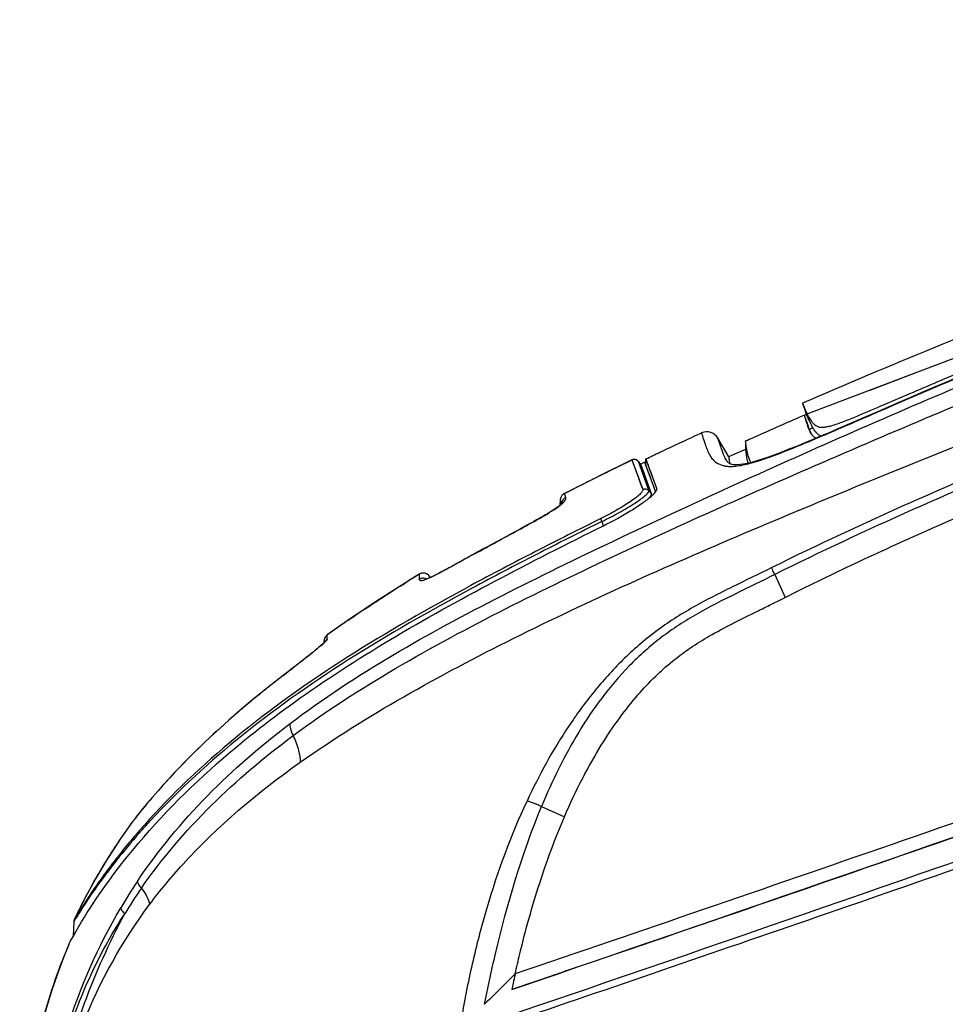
# Model space of a CAD drawing. Header units: millimetres. Extents: x 114 to 482, y 131 to 392.
# Tile 29 of 35: x 307 to 325, y 344 to 363. Entities that reach past the tile are written whole.
import ezdxf

# ---------------------------------------------------------------- set-up
doc = ezdxf.new("R2010")
doc.units = ezdxf.units.MM
doc.header["$LTSCALE"] = 32.67
doc.layers.add('00_COMPONENTS', color=7, linetype='CONTINUOUS')

msp = doc.modelspace()

# ---------------------------------------------------------------- linework, layer by layer
at = {"layer": '00_COMPONENTS'}
for p, q in [((342.8428, 363.4314), (324.513, 356.4581)), ((324.6696, 356.5177), (323.7468, 356.1665)), ((324.513, 356.4581), (323.807, 356.1896)), ((323.807, 356.1896), (322.5324, 355.7045)), ((322.4486, 355.9215), (322.5025, 355.7946)), ((322.4486, 355.9215), (322.5171, 355.7332)), ((324.0539, 355.8972), (324.0709, 355.9045)), ((322.4753, 355.8568), (322.4883, 355.8267)), ((322.5324, 355.7045), (322.4815, 355.6846)), ((322.4835, 355.6892), (322.4843, 355.6861)), ((322.4835, 355.6892), (322.5626, 355.4717)), ((322.4848, 355.6855), (322.5297, 355.7024)), ((322.5293, 355.7033), (322.5171, 355.7332)), ((322.5432, 355.7087), (322.5497, 355.6958)), ((322.5432, 355.7087), (322.5442, 355.7066)), ((322.4843, 355.6861), (322.5008, 355.6302)), ((322.4949, 355.6497), (322.5226, 355.5575)), ((322.5653, 355.4648), (322.5599, 355.4793)), ((322.5736, 355.4429), (322.5653, 355.4648)), ((322.5803, 355.4255), (322.5736, 355.4429)), ((322.5876, 355.4067), (322.5803, 355.4255)), ((322.6566, 355.4373), (322.5863, 355.4068)), ((322.5954, 355.387), (322.5876, 355.4067)), ((322.6035, 355.3669), (322.5954, 355.387)), ((322.6119, 355.3465), (322.6035, 355.3669)), ((322.6205, 355.3261), (322.6119, 355.3465)), ((322.6251, 355.3152), (322.6205, 355.3261)), ((321.0059, 354.8693), (320.7943, 355.238)), ((321.3373, 355.1835), (321.3344, 355.0178)), ((322.802, 355.274), (322.6396, 355.2055)), ((322.6501, 355.2035), (322.6706, 355.2121)), ((321.1534, 354.9362), (321.0633, 354.8954)), ((321.3344, 355.0178), (321.1534, 354.9362)), ((319.1127, 354.8121), (318.4367, 354.4814)), ((319.1124, 354.8119), (319.3231, 354.2303)), ((319.1302, 354.8186), (319.1183, 354.8146)), ((319.2305, 354.7889), (319.2237, 354.7957)), ((319.2305, 354.7889), (319.441, 354.2088)), ((319.2306, 354.7888), (319.2849, 354.7285)), ((319.3605, 354.7647), (319.2849, 354.7285)), ((319.4953, 354.1482), (319.2849, 354.7285)), ((319.3605, 354.7647), (319.571, 354.1857)), ((319.3844, 354.6991), (319.3867, 354.8327)), ((319.4506, 354.6572), (319.3868, 354.8325)), ((320.7001, 354.8174), (320.7015, 354.816)), ((320.7002, 354.8175), (320.7015, 354.816)), ((320.9235, 354.8787), (320.9231, 354.8795)), ((321.0633, 354.8954), (321.0059, 354.8693)), ((319.1659, 354.664), (319.1954, 354.5819)), ((319.4504, 354.6571), (319.4274, 354.7211)), ((319.5975, 354.2534), (319.4506, 354.6572)), ((318.4286, 354.4773), (317.7893, 354.1548)), ((318.4367, 354.4814), (318.4286, 354.4773)), ((318.4287, 354.4774), (318.4452, 354.4856)), ((318.4287, 354.4774), (318.4452, 354.4855)), ((317.7743, 354.146), (317.7619, 354.1368)), ((317.7893, 354.1549), (317.7744, 354.1461)), ((317.8156, 354.0761), (317.7892, 354.1548)), ((317.8153, 354.0759), (317.7893, 354.1548)), ((319.3083, 354.2694), (319.3224, 354.2299)), ((319.441, 354.2088), (319.4953, 354.1482)), ((319.5992, 354.2427), (319.5974, 354.2534)), ((317.7079, 354.0281), (317.7032, 353.9249)), ((317.7084, 354.0362), (317.7078, 354.028)), ((317.7078, 354.0283), (317.733, 353.953)), ((317.7079, 354.0281), (317.733, 353.9525)), ((317.7105, 354.0501), (317.7084, 354.0359)), ((317.7138, 354.0638), (317.7104, 354.0498)), ((317.7186, 354.0775), (317.7137, 354.0636)), ((317.7247, 354.0907), (317.7185, 354.0772)), ((317.7321, 354.1034), (317.7245, 354.0904)), ((317.7409, 354.1154), (317.7319, 354.1031)), ((317.7509, 354.1267), (317.7407, 354.1152)), ((317.7621, 354.1369), (317.7507, 354.1265)), ((317.4638, 353.7627), (317.4166, 353.7343)), ((317.5038, 353.7872), (317.4605, 353.7606)), ((317.5401, 353.8099), (317.5009, 353.7853)), ((317.5726, 353.8308), (317.5373, 353.8081)), ((317.6025, 353.8506), (317.5698, 353.829)), ((317.6296, 353.8692), (317.5998, 353.8488)), ((317.6537, 353.8864), (317.6272, 353.8675)), ((317.6751, 353.9023), (317.6514, 353.8847)), ((317.6937, 353.9169), (317.673, 353.9007)), ((317.1321, 353.5725), (317.0539, 353.5294)), ((317.1972, 353.6087), (317.1261, 353.5691)), ((317.2595, 353.6436), (317.1943, 353.607)), ((317.318, 353.677), (317.2565, 353.642)), ((317.372, 353.7082), (317.3143, 353.6748)), ((317.4205, 353.7367), (317.3678, 353.7057)), ((316.9144, 353.4534), (316.778, 353.3796)), ((316.9912, 353.4951), (316.9126, 353.4524)), ((317.0638, 353.5349), (316.9824, 353.4904)), ((316.4968, 353.2277), (316.335, 353.1401)), ((316.107, 353.0165), (316.0333, 352.9755)), ((316.1052, 353.0145), (316.0601, 352.9896)), ((316.1052, 353.0145), (316.0603, 352.9894)), ((316.1054, 353.014), (316.1078, 353.0153)), ((316.1057, 353.0136), (316.1076, 353.0157)), ((316.2101, 353.0722), (316.1075, 353.0156)), ((316.1478, 353.0382), (316.1076, 353.0157)), ((316.1078, 353.0153), (316.1439, 353.035)), ((316.2263, 353.081), (316.1478, 353.0382)), ((316.3998, 353.1753), (316.2101, 353.0722)), ((315.9549, 352.9323), (315.6734, 352.7769)), ((315.3718, 352.613), (315.3158, 352.5837)), ((315.4256, 352.6417), (315.3637, 352.6088)), ((315.4839, 352.6731), (315.4163, 352.6367)), ((315.5469, 352.7074), (315.4732, 352.6673)), ((315.6165, 352.7456), (315.5343, 352.7006)), ((315.6945, 352.7885), (315.6012, 352.7372)), ((314.9486, 352.5737), (314.646, 352.3868)), ((314.9585, 352.5792), (314.9485, 352.5736)), ((314.9485, 352.5736), (314.9485, 352.4792)), ((314.9758, 352.5867), (314.9585, 352.5792)), ((314.9937, 352.5919), (314.9758, 352.5867)), ((315.012, 352.5949), (314.9938, 352.5919)), ((315.0305, 352.5956), (315.0119, 352.5949)), ((315.0491, 352.5939), (315.0305, 352.5956)), ((315.0672, 352.59), (315.0491, 352.5939)), ((315.0848, 352.5839), (315.0671, 352.59)), ((315.1015, 352.5756), (315.0847, 352.5839)), ((315.1169, 352.5655), (315.1014, 352.5757)), ((315.131, 352.5535), (315.1168, 352.5655)), ((315.1434, 352.5399), (315.1309, 352.5535)), ((315.1539, 352.525), (315.1433, 352.5399)), ((315.1627, 352.5089), (315.1539, 352.5251)), ((315.1628, 352.5086), (315.1626, 352.509)), ((315.2042, 352.5279), (315.1684, 352.5111)), ((315.2392, 352.5449), (315.1989, 352.5253)), ((315.2789, 352.5648), (315.2332, 352.542)), ((315.3232, 352.5876), (315.2722, 352.5614)), ((321.9072, 352.5671), (322.1108, 352.1194)), ((314.6256, 352.3738), (314.0909, 352.0318)), ((314.6255, 352.374), (314.6785, 352.4071)), ((314.6256, 352.3738), (314.6786, 352.4069)), ((314.646, 352.3868), (314.6256, 352.3738)), ((314.0909, 352.0318), (313.5572, 351.6734)), ((314.0836, 352.0269), (314.095, 352.0344)), ((314.0836, 352.027), (314.095, 352.0344)), ((313.5572, 351.6734), (313.1478, 351.3856)), ((313.5461, 351.6657), (313.572, 351.6836)), ((313.5462, 351.6656), (313.5722, 351.6834)), ((313.0837, 351.2308), (313.0854, 351.2704)), ((313.0864, 351.2815), (313.0854, 351.2703)), ((313.0854, 351.2704), (313.0854, 351.2325)), ((313.0884, 351.2939), (313.0864, 351.2815)), ((313.1478, 351.3856), (313.1371, 351.3771)), ((313.1478, 351.3856), (313.1371, 351.3771)), ((313.1476, 351.2988), (313.1477, 351.3171)), ((313.1477, 351.2989), (313.1478, 351.3856)), ((313.1478, 351.3332), (313.1478, 351.3472)), ((312.8963, 351.0708), (312.8718, 351.0508)), ((312.9198, 351.09), (312.8963, 351.0708)), ((312.9422, 351.1086), (312.9198, 351.09)), ((312.9636, 351.1264), (312.9422, 351.1086)), ((312.9839, 351.1434), (312.9636, 351.1264)), ((313.0029, 351.1595), (312.9839, 351.1434)), ((313.0208, 351.1748), (313.0029, 351.1595)), ((313.0374, 351.1892), (313.0208, 351.1748)), ((313.0526, 351.2026), (313.0369, 351.1888)), ((313.0597, 351.2089), (313.0448, 351.1957)), ((313.0664, 351.2149), (313.0597, 351.2089)), ((313.084, 351.2311), (313.0724, 351.2204)), ((313.0785, 351.226), (313.0727, 351.2206)), ((312.6722, 350.8911), (312.6215, 350.8511)), ((312.7197, 350.9287), (312.6722, 350.8911)), ((312.7643, 350.9643), (312.7197, 350.9287)), ((312.8065, 350.998), (312.7643, 350.9643)), ((312.8464, 351.0302), (312.8065, 350.998)), ((312.8718, 351.0508), (312.8464, 351.0302)), ((312.4504, 350.7175), (312.3882, 350.6693)), ((312.5103, 350.764), (312.4504, 350.7175)), ((312.5674, 350.8087), (312.5103, 350.764)), ((312.6215, 350.8511), (312.5674, 350.8087)), ((312.283, 350.5876), (312.2852, 350.5901)), ((312.3457, 350.6365), (312.2853, 350.5901)), ((312.3882, 350.6693), (312.3457, 350.6365)), ((311.3107, 349.7945), (311.2866, 349.7734)), ((317.3413, 348.0235), (317.7907, 347.825)), ((309.3067, 347.6922), (309.1248, 347.4334)), ((309.3038, 347.6882), (309.3066, 347.692)), ((309.3067, 347.6922), (309.3066, 347.692)), ((309.307, 347.6926), (309.3067, 347.6922)), ((309.307, 347.6926), (309.3067, 347.6922)), ((309.3094, 347.6958), (309.307, 347.6926)), ((309.3434, 347.7399), (309.3093, 347.6956)), ((309.5836, 347.635), (309.5809, 347.6321)), ((309.1072, 347.4065), (308.8557, 347.0223)), ((309.1248, 347.4334), (309.1072, 347.4065)), ((308.8557, 347.0223), (308.8392, 346.9947)), ((308.8392, 346.9947), (308.609, 346.6091)), ((308.5938, 346.5812), (308.3835, 346.1939)), ((308.609, 346.6091), (308.5938, 346.5812)), ((308.3835, 346.1939), (308.1935, 345.8088)), ((308.184, 345.7697), (308.1741, 345.4848)), ((308.1843, 345.7741), (308.184, 345.7697)), ((308.1843, 345.7741), (308.184, 345.7697)), ((308.1856, 345.7726), (308.184, 345.7697)), ((308.1846, 345.7769), (308.1843, 345.7741)), ((308.185, 345.7804), (308.1846, 345.7769)), ((308.1853, 345.7822), (308.185, 345.7804)), ((308.186, 345.7858), (308.1853, 345.7822)), ((308.1991, 345.7953), (308.1856, 345.7725)), ((308.1862, 345.7873), (308.186, 345.7858)), ((308.1874, 345.7919), (308.1862, 345.7873)), ((308.1887, 345.7966), (308.1874, 345.7919)), ((308.1935, 345.8088), (308.1917, 345.8047)), ((308.1935, 345.8088), (308.1918, 345.8048)), ((308.1936, 345.809), (308.1935, 345.8088)), ((308.1936, 345.8089), (308.1935, 345.8088)), ((308.1935, 345.8088), (308.1935, 345.8087)), ((308.1935, 345.8088), (308.1935, 345.8087)), ((308.0874, 345.324), (307.9765, 345.0493)), ((308.0874, 345.324), (308.0884, 345.326)), ((308.0874, 345.3238), (308.0874, 345.324)), ((316.8226, 344.7307), (316.8263, 344.7475)), ((316.6956, 344.6192), (316.6418, 344.566))]:
    msp.add_line(p, q, dxfattribs=at)
for points in [[(330.3601, 358.4618), (329.6809, 358.1856), (329.1045, 357.9496), (328.5786, 357.733), (328.0925, 357.5315), (327.6566, 357.3499), (327.2508, 357.18), (326.8716, 357.0203), (326.5222, 356.8726), (326.1928, 356.7327), (325.8818, 356.6), (325.5906, 356.4755), (325.3137, 356.3566), (325.0501, 356.2433), (324.8007, 356.1358), (324.5619, 356.0327), (324.3334, 355.9339), (323.9057, 355.7489)], [(322.4486, 355.9215), (322.4488, 355.9207), (322.4497, 355.9185), (322.4512, 355.9151), (322.453, 355.9106), (322.4552, 355.905)], [(322.4552, 355.905), (322.4641, 355.8836), (322.4753, 355.8568)], [(322.4834, 355.6892), (322.4835, 355.6884), (322.4841, 355.6863)], [(322.4883, 355.8267), (322.4929, 355.8161), (322.5025, 355.7946)], [(322.5293, 355.7033), (322.5238, 355.7167), (322.5216, 355.7223), (322.5197, 355.7268), (322.5182, 355.7302), (322.5173, 355.7324), (322.5171, 355.7332)], [(323.9057, 355.7489), (323.704, 355.6616), (323.5106, 355.578), (323.3238, 355.4974), (323.1435, 355.4198), (322.97, 355.3455), (322.802, 355.274)], [(322.4841, 355.6863), (322.4852, 355.683), (322.4865, 355.6784), (322.4881, 355.6727), (322.4949, 355.6497)], [(322.6396, 355.2055), (322.483, 355.1402), (322.3315, 355.0779), (322.1854, 355.0192), (322.0453, 354.9642), (321.911, 354.9134), (321.7836, 354.8673), (321.6643, 354.8268), (321.5541, 354.7923), (321.4551, 354.7645), (321.3679, 354.7433), (321.292, 354.7283), (321.229, 354.7192), (321.1778, 354.7149), (321.1355, 354.7143), (321.1019, 354.7165), (321.0758, 354.7205), (321.0547, 354.7258), (321.0381, 354.7318), (321.0252, 354.738), (321.0137, 354.7452), (321.0027, 354.7537), (320.9924, 354.7634), (320.9819, 354.7751), (320.9713, 354.7889), (320.9607, 354.8049), (320.9498, 354.8237), (320.9387, 354.8453)], [(319.1302, 354.8186), (319.1183, 354.8146), (319.1127, 354.8121)], [(319.1127, 354.8121), (319.1129, 354.8112), (319.1138, 354.8086), (319.1154, 354.8047), (319.1174, 354.7994), (319.1224, 354.7853)], [(319.1224, 354.7853), (319.1256, 354.7766), (319.1291, 354.7667), (319.1381, 354.7413)], [(319.2237, 354.7957), (319.2139, 354.8037), (319.2033, 354.8102), (319.1918, 354.8154), (319.1798, 354.8192), (319.1676, 354.8214), (319.155, 354.822), (319.1425, 354.8211), (319.1302, 354.8186)], [(319.1381, 354.7413), (319.1504, 354.7073), (319.1577, 354.6869)], [(319.1798, 354.8192), (319.1676, 354.8214), (319.155, 354.822), (319.1425, 354.8211)], [(319.2237, 354.7957), (319.2139, 354.8037), (319.2033, 354.8102), (319.1918, 354.8154)], [(319.3075, 354.6661), (319.2945, 354.7008), (319.2869, 354.7215), (319.2849, 354.7285)], [(319.3605, 354.7647), (319.3625, 354.7577), (319.3702, 354.737), (319.3832, 354.7023)], [(319.4094, 354.7704), (319.3964, 354.805), (319.3888, 354.8256), (319.3868, 354.8325)], [(320.9387, 354.8453), (320.9276, 354.8693), (320.9231, 354.8795)], [(319.1954, 354.5819), (319.2183, 354.5186), (319.2303, 354.4851), (319.2552, 354.4164)], [(319.4953, 354.1482), (319.4512, 354.2723), (319.4116, 354.3809), (319.377, 354.4742), (319.3482, 354.5528), (319.3254, 354.6168)], [(319.4012, 354.6529), (319.4242, 354.5889), (319.453, 354.5103), (319.4876, 354.4172), (319.5272, 354.3091), (319.571, 354.1857)], [(319.5975, 354.2534), (319.5536, 354.3771), (319.5139, 354.4853), (319.4792, 354.5785), (319.4504, 354.6571)], [(319.2552, 354.4164), (319.2678, 354.3813), (319.3083, 354.2694)], [(317.7893, 354.1548), (317.7879, 354.1541), (317.7743, 354.146)], [(317.7424, 353.9633), (317.7414, 353.962), (317.7371, 353.9568), (317.73, 353.9493), (317.7203, 353.9399), (317.7077, 353.9286), (317.6919, 353.9155)], [(316.8335, 353.4096), (316.6579, 353.3147), (316.4968, 353.2277)], [(316.7468, 353.3628), (316.655, 353.3132), (316.5575, 353.2605), (316.4512, 353.2031)], [(316.1072, 353.0166), (316.0463, 352.9826), (315.9312, 352.9192)], [(314.9486, 352.5737), (314.9485, 352.5725), (314.9485, 352.5691)], [(315.1731, 352.5133), (315.146, 352.5011), (315.1229, 352.4912), (315.1031, 352.4833), (315.0865, 352.4773), (315.0735, 352.473), (315.0646, 352.4705), (315.0597, 352.4695)], [(313.1092, 351.256), (313.1096, 351.2566), (313.1104, 351.2575), (313.1102, 351.2573), (313.1095, 351.2565), (313.1083, 351.2551), (313.1064, 351.2531), (313.1039, 351.2505), (313.101, 351.2475), (313.0975, 351.244), (313.0935, 351.2401), (313.089, 351.2358), (313.084, 351.2311)], [(313.1371, 351.3771), (313.1262, 351.3667), (313.1167, 351.3556), (313.1085, 351.3439), (313.1016, 351.3317), (313.0959, 351.3192), (313.0916, 351.3066), (313.0884, 351.2939)], [(313.1085, 351.3439), (313.1016, 351.3317), (313.0959, 351.3192)], [(313.1371, 351.3771), (313.1262, 351.3667), (313.1168, 351.3556)], [(313.1478, 351.3814), (313.1478, 351.3846), (313.1478, 351.3856)], [(313.0727, 351.2206), (313.0661, 351.2146), (313.0593, 351.2086)], [(312.2853, 350.5901), (311.9844, 350.3554), (311.6927, 350.119), (311.4368, 349.9039), (311.2197, 349.7152), (311.0351, 349.5498), (310.8689, 349.3966), (310.7179, 349.2538), (310.5839, 349.1239), (310.4611, 349.0021), (310.3484, 348.8879), (310.2463, 348.7822), (310.1518, 348.6826), (310.0645, 348.5888), (309.9844, 348.5013), (309.91, 348.4187), (309.841, 348.3408), (309.7775, 348.2681), (309.7186, 348.1997), (309.6641, 348.1355), (309.614, 348.0759), (309.5679, 348.0204), (309.5258, 347.969), (309.4875, 347.9219), (309.453, 347.879), (309.4221, 347.8403), (309.3951, 347.8061), (309.3717, 347.7764), (309.3522, 347.7513), (309.3363, 347.7309)], [(308.1918, 345.8048), (308.1912, 345.8036), (308.1898, 345.7998), (308.1883, 345.7953), (308.1869, 345.7902), (308.1857, 345.7847), (308.1848, 345.7787), (308.1843, 345.7741)], [(308.1913, 345.8038), (308.19, 345.8004), (308.1887, 345.7966)], [(307.9765, 345.0493), (307.8569, 344.7281), (307.7477, 344.4072), (307.6482, 344.0872), (307.558, 343.7684), (307.4765, 343.4515), (307.4032, 343.1363), (307.3377, 342.8238), (307.2798, 342.5163), (307.2293, 342.2155), (307.1853, 341.9207), (307.1471, 341.6304)]]:
    msp.add_lwpolyline(points, dxfattribs=at)
for centre, radius, start, end in [((323.8645, 356.37), 1.4776, 207.14628, 208.07649), ((324.8458, 356.6253), 2.4926, 204.69512, 204.97584), ((324.4795, 356.4529), 2.0878, 204.93298, 206.27934), ((324.2244, 356.3274), 1.8034, 206.29112, 206.67908), ((324.0505, 356.2399), 1.6088, 206.67293, 207.53554), ((323.8469, 356.1336), 1.3792, 207.53039, 208.52279), ((323.0317, 355.5881), 0.4906, 206.12328, 207.55572), ((323.0823, 355.6637), 0.4807, 217.42806, 218.65897), ((323.0409, 355.6303), 0.4275, 218.62874, 221.34677), ((319.1528, 354.7287), 0.0925, 110.62818, 115.69916), ((319.1611, 354.7263), 0.0935, 42.05607, 48.20401), ((321.0075, 355.1378), 0.4503, 250.482, 255.86483), ((317.8557, 354.0256), 0.1453, 117.17531, 124.01451), ((317.8519, 354.0215), 0.1442, 171.78537, 177.3832), ((317.8796, 353.9426), 0.1457, 171.54351, 175.48027), ((332.4456, 323.9003), 33.5902, 121.39225, 121.93364), ((315.0263, 352.4462), 0.1493, 116.33015, 121.38614), ((327.9076, 330.8262), 25.3088, 124.57253, 125.67495), ((313.2314, 351.2638), 0.1461, 172.23199, 177.45267), ((313.2333, 351.2667), 0.1464, 125.71713, 131.30832), ((311.182, 353.3335), 2.8365, 310.84488, 311.61233), ((325.2706, 333.6343), 21.3563, 127.89012, 128.18369), ((325.5598, 333.2624), 21.8275, 127.46391, 127.88964), ((324.5006, 334.602), 20.1197, 128.69212, 129.34882), ((324.9529, 334.0378), 20.8428, 128.18281, 128.69298), ((324.0951, 335.0971), 19.4797, 129.34994, 129.85756), ((323.4723, 335.8371), 18.5125, 130.14418, 131.06697), ((323.8492, 335.392), 19.0957, 129.85828, 130.1475), ((319.3119, 340.4654), 12.3423, 144.18246, 145.49344), ((319.9365, 338.4279), 13.8869, 138.34994, 138.48723), ((319.0288, 340.6583), 11.9996, 145.77839, 147.87508), ((319.1876, 340.5514), 12.1911, 145.49564, 145.78285), ((318.8859, 340.7491), 11.8303, 147.87975, 148.13275), ((318.7884, 340.8092), 11.7158, 148.1302, 150.23451), ((318.6514, 340.8875), 11.558, 150.48533, 152.59002), ((318.7075, 340.8561), 11.6223, 150.23727, 150.48678), ((318.2651, 340.6292), 10.6405, 146.12354, 149.42443), ((318.0236, 340.5094), 10.3696, 145.20243, 148.50571), ((318.5819, 340.9236), 11.4797, 152.84067, 154.81493), ((318.6063, 340.9113), 11.507, 152.59166, 152.84139), ((308.2828, 345.7661), 0.0988, 173.75426, 175.9811), ((308.2842, 345.766), 0.1003, 170.67111, 173.75266), ((308.2854, 345.7658), 0.1014, 167.79022, 170.67253), ((308.2858, 345.7657), 0.1019, 165.10289, 167.79144), ((308.2857, 345.7658), 0.1017, 162.53612, 165.1039), ((308.2842, 345.7662), 0.1002, 157.39943, 162.54638), ((308.2815, 345.7673), 0.0973, 154.82048, 157.39052), ((314.0424, 342.2894), 6.8144, 148.57579, 149.03753), ((318.7157, 340.8735), 11.5225, 157.27962, 159.17628), ((344.568, 316.3704), 39.6845, 134.35123, 134.61576), ((337.9789, 340.1033), 21.6565, 167.66238, 168.10348), ((399.2377, 261.2869), 117.2923, 134.763973, 135.049819), ((338.4244, 340.0093), 22.1117, 168.10311, 168.4294), ((338.4242, 340.0093), 22.1116, 168.10311, 168.42913)]:
    msp.add_arc(centre, radius, start, end, dxfattribs=at)
for points, knots in [([(344.0482, 361.6424), (343.1186, 361.281), (341.2607, 360.5557), (337.5386, 359.1225), (332.8781, 357.3518), (327.2999, 355.1855), (323.6383, 353.5893), (321.8496, 352.7034)], [0, 0, 0, 0, 0.1249966, 0.2499679, 0.4998795, 0.7498302, 1, 1, 1, 1]), ([(344.0984, 361.5089), (343.1687, 361.1471), (341.3102, 360.4209), (337.5869, 358.9866), (332.9255, 357.2166), (328.2781, 355.4111), (324.6063, 353.8556), (322.7997, 353.0112), (321.907, 352.5675)], [0, 0, 0, 0, 0.1250581, 0.2501238, 0.5001744, 0.7501086, 0.8750457, 1, 1, 1, 1]), ([(322.1108, 352.1194), (322.5382, 352.3353), (323.4301, 352.7696), (324.8285, 353.4091), (326.3278, 354.0607), (328.5083, 354.9686), (331.4758, 356.139), (335.3447, 357.6156), (338.3698, 358.7687), (340.1092, 359.4383), (340.4234, 359.5594)], [0, 0, 0, 0, 0.0726404, 0.1505007, 0.2332757, 0.3206463, 0.5088389, 0.7172186, 0.9489178, 1, 1, 1, 1]), ([(324.0709, 355.9045), (324.4376, 356.0613), (325.1709, 356.3769), (326.6414, 357.0008), (328.4862, 357.7676), (330.7078, 358.6693), (332.1931, 359.26), (332.9366, 359.5534)], [0, 0, 0, 0, 0.1248112, 0.2497886, 0.4998329, 0.7499108, 1, 1, 1, 1]), ([(324.0874, 355.8214), (324.8208, 356.139), (326.2893, 356.7728), (329.2412, 358.0097), (331.4686, 358.9073), (332.9574, 359.4963)], [0, 0, 0, 0, 0.2497083, 0.4997463, 1, 1, 1, 1]), ([(312.4223, 349.6524), (313.0629, 350.1373), (314.4185, 351.0231), (316.5675, 352.1717), (318.781, 353.2465), (321.0322, 354.2923), (323.3133, 355.3107), (326.3868, 356.637), (328.7088, 357.6014), (330.2629, 358.2333)], [0, 0, 0, 0, 0.1215243, 0.2442802, 0.3684124, 0.4936787, 0.6197197, 0.7462486, 1, 1, 1, 1]), ([(327.6323, 358.0681), (326.7575, 357.7165), (325.0239, 357.0147), (323.2993, 356.2906), (322.4486, 355.9215)], [0, 0, 0, 0, 0.5041436, 1, 1, 1, 1]), ([(312.4788, 349.4148), (313.1231, 349.8929), (314.4847, 350.7689), (316.6375, 351.9148), (318.8595, 352.9836), (321.1226, 354.0148), (323.4149, 355.0165), (326.4993, 356.3217), (328.8266, 357.2746), (330.3828, 357.9006)], [0, 0, 0, 0, 0.1212528, 0.2441064, 0.3684352, 0.4938335, 0.6199436, 0.7464941, 1, 1, 1, 1]), ([(308.336, 341.0797), (311.6356, 342.2108), (319.0389, 344.713), (328.4865, 348.0097), (336.7091, 350.8868), (344.9936, 353.7715), (351.213, 355.9223), (355.3598, 357.3551)], [0, 0, 0, 0, 0.2102914, 0.4711308, 0.6032554, 0.7354923, 1, 1, 1, 1]), ([(308.2941, 340.9488), (308.4251, 340.9965), (308.7034, 341.0909), (309.143, 341.2375), (309.6228, 341.4021), (310.3378, 341.6453), (311.3118, 341.9745), (312.5596, 342.3963), (313.8947, 342.8464), (315.7871, 343.4867), (318.2402, 344.3198), (321.2472, 345.3509), (325.3435, 346.7672), (330.5035, 348.5685), (336.7154, 350.7416), (345.0189, 353.6294), (351.2539, 355.779), (355.4111, 357.2109)], [0, 0, 0, 0, 0.0083907, 0.0176889, 0.027891, 0.0389166, 0.0631439, 0.0897706, 0.1181957, 0.1479395, 0.2100143, 0.2741183, 0.3392667, 0.4708811, 0.6030606, 0.7353603, 1, 1, 1, 1]), ([(312.6156, 348.8908), (313.2702, 349.3523), (314.6423, 350.2069), (317.534, 351.7275), (321.32, 353.4072), (325.9595, 355.2951), (329.081, 356.531), (330.6484, 357.1445)], [0, 0, 0, 0, 0.120932, 0.2436442, 0.4930942, 0.7458655, 1, 1, 1, 1]), ([(322.6717, 355.5164), (322.6835, 355.5053), (322.7117, 355.4825), (322.7718, 355.4546), (322.8454, 355.4487), (322.9296, 355.4598), (323.0661, 355.4945), (323.2649, 355.5679), (323.6109, 355.7078), (323.8758, 355.8211), (324.0539, 355.8972)], [0, 0, 0, 0, 0.0328795, 0.0728209, 0.1323017, 0.1793073, 0.2445287, 0.4166986, 0.6079777, 1, 1, 1, 1]), ([(321.3373, 355.1835), (321.4321, 355.226), (321.8134, 355.3963), (322.1957, 355.5642), (322.4835, 355.6892)], [0, 0, 0, 0, 0.2488572, 1, 1, 1, 1]), ([(322.5025, 355.7946), (322.5055, 355.788), (322.5186, 355.7592), (322.5322, 355.7306), (322.5432, 355.7087)], [0, 0, 0, 0, 0.2261336, 1, 1, 1, 1]), ([(322.5811, 355.5839), (322.5753, 355.5966), (322.5575, 355.6361), (322.5405, 355.6761), (322.5293, 355.7033)], [0, 0, 0, 0, 0.3206776, 1, 1, 1, 1]), ([(322.6706, 355.2121), (322.7884, 355.2617), (323.2614, 355.4631), (323.7329, 355.6679), (324.0874, 355.8214)], [0, 0, 0, 0, 0.2485529, 1, 1, 1, 1]), ([(322.5226, 355.5575), (322.5258, 355.547), (322.5404, 355.4988), (322.557, 355.4511), (322.5721, 355.4146)], [0, 0, 0, 0, 0.2171685, 1, 1, 1, 1]), ([(322.5608, 355.6746), (322.5634, 355.6697), (322.5744, 355.6494), (322.586, 355.6293), (322.5953, 355.6144)], [0, 0, 0, 0, 0.2393233, 1, 1, 1, 1]), ([(322.6194, 355.578), (322.6231, 355.5728), (322.6391, 355.5511), (322.6568, 355.5306), (322.6717, 355.5164)], [0, 0, 0, 0, 0.2376471, 1, 1, 1, 1]), ([(319.3868, 354.8325), (319.4765, 354.8754), (319.8377, 355.0469), (320.2003, 355.2155), (320.4733, 355.3408)], [0, 0, 0, 0, 0.2487784, 1, 1, 1, 1]), ([(320.4733, 355.3408), (320.4725, 355.3404), (320.4749, 355.3361), (320.4759, 355.3307), (320.4803, 355.3188), (320.4869, 355.2953), (320.4995, 355.2542), (320.5186, 355.1929), (320.5446, 355.1155), (320.5783, 355.0234), (320.6243, 354.9184), (320.6705, 354.8496), (320.7002, 354.8175)], [0, 0, 0, 0, 0.0042341, 0.0165286, 0.0370095, 0.065657, 0.1469283, 0.2593401, 0.4017483, 0.5728736, 0.771437, 1, 1, 1, 1]), ([(320.7943, 355.238), (320.7649, 355.2892), (320.6631, 355.3745), (320.5292, 355.3664), (320.4733, 355.3408)], [0, 0, 0, 0, 0.4898709, 1, 1, 1, 1]), ([(322.6223, 355.3189), (322.6277, 355.3114), (322.6535, 355.2785), (322.6881, 355.2522), (322.7176, 355.2384)], [0, 0, 0, 0, 0.2217502, 1, 1, 1, 1]), ([(322.67, 355.4156), (322.6667, 355.4207), (322.6546, 355.4402), (322.6433, 355.4601), (322.6352, 355.475)], [0, 0, 0, 0, 0.2604267, 1, 1, 1, 1]), ([(322.7006, 355.3715), (322.6978, 355.3752), (322.6871, 355.3896), (322.6771, 355.4044), (322.67, 355.4156)], [0, 0, 0, 0, 0.2578056, 1, 1, 1, 1]), ([(322.8119, 355.2782), (322.8017, 355.2826), (322.7673, 355.3005), (322.7382, 355.3272), (322.72, 355.3479)], [0, 0, 0, 0, 0.286631, 1, 1, 1, 1]), ([(346.8921, 355.177), (344.3631, 354.3027), (339.3078, 352.5508), (331.742, 349.9101), (324.2537, 347.2949), (319.2824, 345.5836), (316.8263, 344.7475)], [0, 0, 0, 0, 0.252261, 0.5043688, 0.7554179, 1, 1, 1, 1]), ([(320.9231, 354.8795), (320.902, 354.9286), (320.8646, 355.0314), (320.8392, 355.1008), (320.785, 355.2699), (320.7943, 355.238)], [0, 0, 0, 0, 0.4209526, 0.7379986, 1, 1, 1, 1]), ([(321.1367, 354.6899), (321.2353, 354.6998), (321.4619, 354.7504), (321.9687, 354.9191), (322.3708, 355.0861), (322.6501, 355.2035)], [0, 0, 0, 0, 0.1855391, 0.4325551, 1, 1, 1, 1]), ([(321.399, 354.857), (321.3844, 354.9019), (321.3652, 354.976), (321.3477, 355.0971), (321.3415, 355.1271), (321.3373, 355.1908), (321.3373, 355.1835)], [0, 0, 0, 0, 0.4257074, 0.7405808, 0.9343824, 1, 1, 1, 1]), ([(321.3344, 355.0178), (321.3344, 355.0238), (321.3378, 354.9713), (321.3426, 354.9466), (321.3559, 354.846), (321.3696, 354.7842), (321.3795, 354.7462)], [0, 0, 0, 0, 0.0651355, 0.257975, 0.5724549, 1, 1, 1, 1]), ([(316.762, 344.4445), (319.2238, 345.2827), (324.2061, 346.9984), (331.7104, 349.6211), (339.2918, 352.2693), (344.3577, 354.0259), (346.8922, 354.9026)], [0, 0, 0, 0, 0.2446209, 0.4956491, 0.7477469, 1, 1, 1, 1]), ([(318.4452, 354.4856), (318.5004, 354.513), (318.7225, 354.6228), (318.9452, 354.7313), (319.1127, 354.8121)], [0, 0, 0, 0, 0.2491617, 1, 1, 1, 1]), ([(319.2233, 354.796), (319.2098, 354.8081), (319.1755, 354.8257), (319.1372, 354.8217), (319.1202, 354.8153)], [0, 0, 0, 0, 0.5001079, 1, 1, 1, 1]), ([(320.7015, 354.816), (320.7108, 354.806), (320.7555, 354.7624), (320.8112, 354.7297), (320.8571, 354.7134)], [0, 0, 0, 0, 0.219177, 1, 1, 1, 1]), ([(321.0059, 354.8693), (321.005, 354.872), (321.0093, 354.8477), (321.0092, 354.8356), (321.0164, 354.7875), (321.021, 354.7575), (321.0242, 354.7388)], [0, 0, 0, 0, 0.0636775, 0.2540604, 0.5675967, 1, 1, 1, 1]), ([(321.4375, 354.7602), (321.4335, 354.7684), (321.4189, 354.7999), (321.4069, 354.8326), (321.399, 354.857)], [0, 0, 0, 0, 0.2616613, 1, 1, 1, 1]), ([(320.8976, 354.7012), (320.9041, 354.6995), (320.9328, 354.6928), (320.9622, 354.6888), (320.9848, 354.6869)], [0, 0, 0, 0, 0.2287549, 1, 1, 1, 1]), ([(320.9848, 354.6869), (320.9959, 354.686), (321.0465, 354.6832), (321.0973, 354.6859), (321.1367, 354.6899)], [0, 0, 0, 0, 0.2184004, 1, 1, 1, 1]), ([(317.7893, 354.1548), (317.8422, 354.182), (318.0549, 354.2905), (318.2682, 354.3976), (318.4287, 354.4774)], [0, 0, 0, 0, 0.2491292, 1, 1, 1, 1]), ([(317.7744, 354.146), (317.757, 354.1343), (317.7267, 354.1035), (317.7121, 354.0628), (317.7092, 354.0421)], [0, 0, 0, 0, 0.5004641, 1, 1, 1, 1]), ([(345.1712, 354.3068), (342.8711, 353.5101), (338.2735, 351.9142), (329.1517, 348.7263), (322.3267, 346.344), (317.7879, 344.7942)], [0, 0, 0, 0, 0.2519101, 0.5036479, 1, 1, 1, 1]), ([(319.3224, 354.2299), (319.3243, 354.2249), (319.3231, 354.2108), (319.3119, 354.1899), (319.2924, 354.1646), (319.2509, 354.1222), (319.179, 354.0632), (319.0733, 353.9876), (318.9473, 353.9066), (318.7578, 353.7942), (318.6078, 353.7145), (318.5049, 353.6636)], [0, 0, 0, 0, 0.0160789, 0.0389832, 0.0703043, 0.1103415, 0.2149361, 0.345854, 0.4961025, 0.6592065, 1, 1, 1, 1]), ([(318.5244, 353.607), (318.6376, 353.6622), (318.8033, 353.7478), (319.0135, 353.8683), (319.1539, 353.9549), (319.2731, 354.0351), (319.3634, 354.1044), (319.4178, 354.1553), (319.4396, 354.1889), (319.4425, 354.2035), (319.441, 354.2088)], [0, 0, 0, 0, 0.3404787, 0.5036789, 0.6545906, 0.7863239, 0.8914894, 0.9628178, 0.9851516, 1, 1, 1, 1]), ([(319.441, 354.2088), (319.4267, 354.2243), (319.3866, 354.2464), (319.3414, 354.2395), (319.3224, 354.23)], [0, 0, 0, 0, 0.4980249, 1, 1, 1, 1]), ([(319.471, 354.0853), (319.4797, 354.0964), (319.4929, 354.115), (319.4983, 354.1398), (319.4953, 354.1482)], [0, 0, 0, 0, 0.6121467, 1, 1, 1, 1]), ([(319.4919, 354.1029), (319.5002, 354.1103), (319.5285, 354.1362), (319.5555, 354.1637), (319.5721, 354.1853)], [0, 0, 0, 0, 0.2898919, 1, 1, 1, 1]), ([(319.581, 354.1978), (319.5838, 354.2019), (319.5921, 354.2154), (319.5989, 354.231), (319.5992, 354.2422)], [0, 0, 0, 0, 0.3074829, 1, 1, 1, 1]), ([(317.8153, 354.0759), (317.7944, 354.0652), (317.757, 354.0332), (317.7389, 353.9875), (317.7355, 353.9641)], [0, 0, 0, 0, 0.4977359, 1, 1, 1, 1]), ([(317.7386, 353.9492), (317.7561, 353.9643), (317.7827, 353.9898), (317.8095, 354.0275), (317.8178, 354.0546), (317.8181, 354.0704), (317.8153, 354.0759)], [0, 0, 0, 0, 0.4490117, 0.7131049, 0.8802187, 1, 1, 1, 1]), ([(318.5549, 353.5237), (318.7377, 353.6145), (318.9969, 353.7562), (319.3057, 353.9562), (319.4372, 354.0546), (319.4919, 354.1029)], [0, 0, 0, 0, 0.5548102, 0.80163, 1, 1, 1, 1]), ([(316.1439, 353.035), (316.2843, 353.1116), (316.5665, 353.2646), (316.9887, 353.4919), (317.3288, 353.6791), (317.5652, 353.8226), (317.663, 353.8891), (317.7022, 353.9195)], [0, 0, 0, 0, 0.2675857, 0.5372356, 0.8024297, 0.9169489, 1, 1, 1, 1]), ([(317.7022, 353.9195), (317.7056, 353.9221), (317.7179, 353.9317), (317.73, 353.9417), (317.7386, 353.9492)], [0, 0, 0, 0, 0.2738344, 1, 1, 1, 1]), ([(318.5049, 353.6636), (318.0758, 353.451), (317.2233, 353.0217), (315.549, 352.1451), (313.5405, 351.0006), (311.3666, 349.4608), (310.1076, 348.2727), (309.5599, 347.6569)], [0, 0, 0, 0, 0.1325584, 0.2642092, 0.5231453, 0.7718708, 1, 1, 1, 1]), ([(318.5234, 353.6066), (318.0949, 353.3944), (317.2435, 352.9664), (315.5723, 352.0918), (313.5672, 350.9526), (311.3953, 349.4227), (310.134, 348.2451), (309.5836, 347.635)], [0, 0, 0, 0, 0.1326704, 0.2644087, 0.5234086, 0.7720093, 1, 1, 1, 1]), ([(318.5234, 353.6066), (318.5182, 353.6187), (318.5114, 353.635), (318.506, 353.6542), (318.5047, 353.661), (318.5049, 353.6636)], [0, 0, 0, 0, 0.6576507, 0.8734705, 1, 1, 1, 1]), ([(308.1767, 345.4895), (308.4537, 345.9863), (309.2838, 347.2025), (310.7598, 348.7339), (312.5649, 350.1549), (314.3939, 351.3312), (316.4307, 352.4536), (317.8367, 353.167), (318.5549, 353.5236)], [0, 0, 0, 0, 0.128134, 0.3301961, 0.4763408, 0.6448783, 0.8193933, 1, 1, 1, 1]), ([(316.0601, 352.9896), (315.9711, 352.9403), (315.7945, 352.8427), (315.5361, 352.6998), (315.3038, 352.5749), (315.1568, 352.5018), (315.0914, 352.4756)], [0, 0, 0, 0, 0.2782947, 0.551952, 0.8073479, 1, 1, 1, 1]), ([(321.8496, 352.7034), (321.5937, 352.5767), (321.0773, 352.3269), (320.3037, 351.9397), (319.5721, 351.4718), (318.9208, 350.9081), (318.3548, 350.2774), (317.6956, 349.3746), (317.2923, 348.6376), (317.0573, 348.1319)], [0, 0, 0, 0, 0.1259159, 0.2529834, 0.3812362, 0.5076756, 0.6315003, 0.7541237, 1, 1, 1, 1]), ([(321.907, 352.5675), (321.9013, 352.5804), (321.8815, 352.6254), (321.8623, 352.6707), (321.8496, 352.7034)], [0, 0, 0, 0, 0.2863761, 1, 1, 1, 1]), ([(314.9485, 352.4792), (314.9696, 352.492), (315.0217, 352.5082), (315.0756, 352.4956), (315.0996, 352.4822)], [0, 0, 0, 0, 0.4728448, 1, 1, 1, 1]), ([(315.0914, 352.4756), (315.0646, 352.4649), (315.0298, 352.4515), (314.9877, 352.4463), (314.9675, 352.4479), (314.9506, 352.4592), (314.9485, 352.473), (314.9485, 352.4792)], [0, 0, 0, 0, 0.5244825, 0.6684234, 0.7649004, 0.8890017, 1, 1, 1, 1]), ([(315.1628, 352.5086), (315.1463, 352.5443), (315.0817, 352.6038), (314.9946, 352.5971), (314.9601, 352.58)], [0, 0, 0, 0, 0.504529, 1, 1, 1, 1]), ([(321.9072, 352.5671), (321.6541, 352.441), (321.1455, 352.1935), (320.386, 351.8134), (319.6742, 351.3534), (319.0487, 350.7957), (318.5152, 350.167), (317.9072, 349.2629), (317.5484, 348.5265), (317.3413, 348.0235)], [0, 0, 0, 0, 0.1276379, 0.2553798, 0.3831901, 0.5089374, 0.6322071, 0.7544398, 1, 1, 1, 1]), ([(314.095, 352.0344), (314.1387, 352.0631), (314.3147, 352.1776), (314.4918, 352.2903), (314.6255, 352.374)], [0, 0, 0, 0, 0.2489744, 1, 1, 1, 1]), ([(313.572, 351.6836), (313.6142, 351.7126), (313.7837, 351.8284), (313.9546, 351.9424), (314.0836, 352.027)], [0, 0, 0, 0, 0.2489861, 1, 1, 1, 1]), ([(321.6688, 351.8994), (321.7141, 351.9217), (321.8617, 351.9946), (322.009, 352.068), (322.1108, 352.1194)], [0, 0, 0, 0, 0.3073364, 1, 1, 1, 1]), ([(317.7907, 347.825), (317.9005, 348.0813), (318.1237, 348.5578), (318.4885, 349.2045), (318.8522, 349.7473), (319.208, 350.1966), (319.5513, 350.5631), (319.8834, 350.8611), (320.22, 351.1146), (320.5925, 351.3496), (321.0302, 351.5849), (321.3983, 351.7663), (321.619, 351.8748), (321.6688, 351.8994)], [0, 0, 0, 0, 0.1445697, 0.2723893, 0.3844919, 0.4828563, 0.5691145, 0.6444738, 0.7138318, 0.787287, 0.8725211, 0.971244, 1, 1, 1, 1]), ([(356.2635, 351.4203), (355.249, 351.0275), (353.7238, 350.4467), (351.6947, 349.6608), (350.1696, 349.0794), (348.6448, 348.4968), (346.6168, 347.7068), (343.0568, 346.3537), (337.9835, 344.3977), (331.9044, 342.0663), (326.859, 340.1279), (323.347, 338.7802), (321.3641, 338.0201), (320.1393, 337.5478), (319.1692, 337.1715), (318.4475, 336.9005), (317.7358, 336.6272), (317.0352, 336.3516), (316.3411, 336.0924), (315.7729, 335.8723), (315.3268, 335.6952), (314.8871, 335.5315), (314.3504, 335.3305), (313.7282, 335.078), (313.121, 334.8598), (312.5476, 334.6298), (311.8404, 334.3633), (311.0461, 334.0562), (310.4332, 333.8228), (310.1524, 333.7143)], [0, 0, 0, 0, 0.0660777, 0.0991204, 0.1321642, 0.1652098, 0.1982581, 0.2643548, 0.3965185, 0.528496, 0.6598027, 0.7247963, 0.7569647, 0.7887836, 0.804527, 0.8201591, 0.8356039, 0.8508336, 0.8658801, 0.8806058, 0.8878406, 0.8950324, 0.9090999, 0.9226503, 0.9358073, 0.9482817, 0.9601669, 0.9817129, 1, 1, 1, 1]), ([(310.2333, 333.6317), (310.8415, 333.8682), (312.2312, 334.4019), (315.4622, 335.644), (320.0657, 337.4069), (325.9061, 339.6457), (333.9657, 342.7367), (344.1115, 346.6284), (352.2382, 349.7496), (356.3052, 351.3075)], [0, 0, 0, 0, 0.0396752, 0.0904995, 0.2104439, 0.3393662, 0.470754, 0.7352289, 1, 1, 1, 1]), ([(313.1477, 351.2988), (313.1477, 351.2973), (313.146, 351.2934), (313.1392, 351.2834), (313.1235, 351.2666), (313.0978, 351.2416), (313.0773, 351.2231), (313.0657, 351.2128)], [0, 0, 0, 0, 0.0378921, 0.1008978, 0.3060179, 0.6104874, 1, 1, 1, 1]), ([(313.1366, 351.3767), (313.1232, 351.3648), (313.1002, 351.3363), (313.0891, 351.3013), (313.0866, 351.2836)], [0, 0, 0, 0, 0.5001429, 1, 1, 1, 1]), ([(313.0371, 351.1877), (312.9851, 351.1427), (312.8693, 351.0472), (312.6182, 350.8467), (312.4189, 350.6918), (312.283, 350.5876)], [0, 0, 0, 0, 0.2142832, 0.4669504, 1, 1, 1, 1]), ([(311.2866, 349.7734), (310.8859, 349.423), (310.2064, 348.7729), (309.5926, 348.0608), (309.3434, 347.7399)], [0, 0, 0, 0, 0.5670824, 1, 1, 1, 1]), ([(309.4308, 346.5602), (309.833, 347.1596), (310.7556, 348.2769), (311.8504, 349.2194), (312.4223, 349.6523)], [0, 0, 0, 0, 0.5015603, 1, 1, 1, 1]), ([(312.4223, 349.6523), (312.4125, 349.6214), (312.4258, 349.5348), (312.4568, 349.4596), (312.4788, 349.4148)], [0, 0, 0, 0, 0.3939234, 1, 1, 1, 1]), ([(309.5084, 346.4271), (309.9115, 347.007), (310.8322, 348.0859), (311.9145, 348.9958), (312.4788, 349.4147)], [0, 0, 0, 0, 0.5012078, 1, 1, 1, 1]), ([(312.4788, 349.4148), (312.5217, 349.3199), (312.5868, 349.1503), (312.6199, 348.9681), (312.6156, 348.8908)], [0, 0, 0, 0, 0.5733016, 1, 1, 1, 1]), ([(309.6721, 346.1108), (309.8744, 346.3806), (310.7402, 347.4227), (311.7867, 348.3038), (312.6156, 348.8908)], [0, 0, 0, 0, 0.2492721, 1, 1, 1, 1]), ([(315.7749, 343.8336), (315.835, 344.2071), (315.9801, 344.9487), (316.3547, 346.4005), (316.7435, 347.4574), (317.0573, 348.1319)], [0, 0, 0, 0, 0.2524147, 0.5036785, 1, 1, 1, 1]), ([(316.2274, 344.1529), (316.2927, 344.4845), (316.5728, 345.7981), (316.9579, 347.0938), (317.3413, 348.0235)], [0, 0, 0, 0, 0.2515024, 1, 1, 1, 1]), ([(317.3413, 348.0235), (317.3172, 348.0351), (317.2249, 348.0771), (317.1294, 348.1128), (317.0573, 348.1319)], [0, 0, 0, 0, 0.2642517, 1, 1, 1, 1]), ([(317.5299, 347.174), (317.5324, 347.1806), (317.614, 347.3997), (317.7007, 347.6169), (317.7907, 347.825)], [0, 0, 0, 0, 0.0301116, 1, 1, 1, 1]), ([(309.5378, 347.632), (309.4429, 347.5248), (309.2612, 347.3131), (309.0076, 346.9978), (308.7819, 346.6993), (308.5876, 346.4264), (308.4484, 346.2189), (308.3555, 346.0742), (308.3005, 345.9865), (308.2569, 345.9152), (308.2248, 345.8624), (308.2054, 345.8288), (308.1958, 345.8134), (308.1936, 345.8089)], [0, 0, 0, 0, 0.1894058, 0.3688363, 0.5351121, 0.6841798, 0.811752, 0.865566, 0.911548, 0.9486636, 0.9760985, 0.9933038, 1, 1, 1, 1]), ([(309.5809, 347.6321), (309.2723, 347.2898), (308.7975, 346.7088), (308.3776, 346.0879), (308.2275, 345.8422)], [0, 0, 0, 0, 0.6155509, 1, 1, 1, 1]), ([(344.0071, 347.464), (340.9072, 346.2728), (334.7207, 343.8947), (325.5416, 340.3634), (318.1329, 337.5075), (312.8108, 335.4538), (310.4746, 334.5708), (309.4691, 334.2007)], [0, 0, 0, 0, 0.2692787, 0.5374346, 0.7974892, 0.9131182, 1, 1, 1, 1]), ([(309.5551, 334.0824), (311.8878, 334.9459), (317.1953, 336.9991), (325.5923, 340.2313), (334.7691, 343.7616), (340.9571, 346.1397), (344.0582, 347.3312)], [0, 0, 0, 0, 0.2018988, 0.4619055, 0.7303434, 1, 1, 1, 1]), ([(316.8263, 344.7475), (316.8552, 344.879), (316.9391, 345.2447), (317.0933, 345.84), (317.2978, 346.5182), (317.4505, 346.9603), (317.5299, 347.174)], [0, 0, 0, 0, 0.1596651, 0.4451727, 0.7294923, 1, 1, 1, 1]), ([(309.4308, 346.5602), (309.4324, 346.5393), (309.4558, 346.4903), (309.4872, 346.4493), (309.5076, 346.4259)], [0, 0, 0, 0, 0.4040265, 1, 1, 1, 1]), ([(309.5084, 346.4271), (309.549, 346.3729), (309.6147, 346.2732), (309.6624, 346.1615), (309.6721, 346.1108)], [0, 0, 0, 0, 0.5674574, 1, 1, 1, 1]), ([(307.6264, 341.0631), (307.6974, 341.5289), (307.8933, 342.4445), (308.4681, 344.1844), (309.1339, 345.3932), (309.6721, 346.1108)], [0, 0, 0, 0, 0.2573709, 0.5100272, 1, 1, 1, 1]), ([(307.515, 341.0231), (307.6087, 341.9076), (307.9459, 343.6525), (308.6584, 345.288), (309.104, 346.0417)], [0, 0, 0, 0, 0.5039011, 1, 1, 1, 1]), ([(307.5151, 341.0235), (307.6177, 341.8969), (307.8872, 343.1937), (308.5299, 344.8138), (308.9493, 345.5682), (309.1815, 345.9266)], [0, 0, 0, 0, 0.5055567, 0.7544571, 1, 1, 1, 1]), ([(307.6264, 341.063), (307.6799, 341.4907), (307.977, 343.1733), (308.5818, 344.7998), (309.1815, 345.9266)], [0, 0, 0, 0, 0.2524001, 1, 1, 1, 1]), ([(309.104, 346.0417), (309.1072, 346.0232), (309.1315, 345.9814), (309.162, 345.9465), (309.1815, 345.9266)], [0, 0, 0, 0, 0.4029007, 1, 1, 1, 1]), ([(308.0883, 345.3259), (308.0911, 345.3316), (308.12, 345.3864), (308.1496, 345.4409), (308.1767, 345.4895)], [0, 0, 0, 0, 0.1017397, 1, 1, 1, 1]), ([(307.126, 341.4512), (307.2274, 342.3498), (307.453, 343.5438), (307.8386, 344.6875), (307.9459, 344.9696)], [0, 0, 0, 0, 0.749761, 1, 1, 1, 1]), ([(317.7879, 344.7942), (317.7019, 344.7648), (317.36, 344.6481), (317.018, 344.5316), (316.762, 344.4444)], [0, 0, 0, 0, 0.2513394, 1, 1, 1, 1])]:
    msp.add_open_spline(points, degree=3, knots=knots, dxfattribs=at)
for points in [[(322.5953, 355.6144), (322.603, 355.602), (322.611, 355.5898), (322.6194, 355.578)], [(322.5721, 355.4146), (322.5781, 355.4002), (322.5843, 355.386), (322.5912, 355.372)], [(322.5967, 355.3611), (322.6043, 355.3465), (322.6127, 355.3323), (322.6223, 355.3189)], [(319.5721, 354.1853), (319.5752, 354.1894), (319.5782, 354.1935), (319.581, 354.1978)], [(318.5244, 353.607), (318.5335, 353.5785), (318.5412, 353.5496), (318.5489, 353.5207)], [(316.107, 353.0165), (316.1078, 353.0169), (316.1088, 353.017), (316.1097, 353.0169)], [(313.1054, 351.2522), (313.1159, 351.2703), (313.1306, 351.2866), (313.1477, 351.2988)]]:
    msp.add_open_spline(points, degree=3, dxfattribs=at)

doc.saveas('drawing.dxf')
